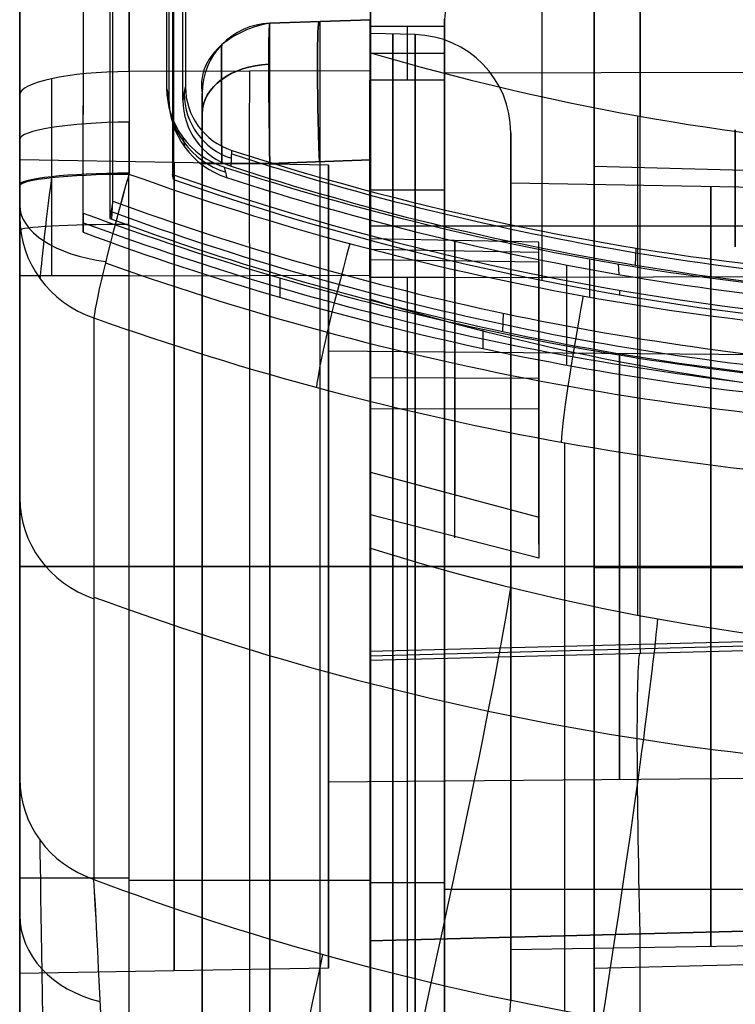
# Model space of a CAD drawing. Extents: x -15 to 7, y 1 to 148.
# Tile 45 of 194: x -8 to -3, y 108 to 115. Entities that reach past the tile are written whole.
import ezdxf

# ---------------------------------------------------------------- set-up
doc = ezdxf.new("R2010")
doc.units = 0
doc.layers.add('DEFAULT', color=7, linetype='CONTINUOUS')

msp = doc.modelspace()

# ---------------------------------------------------------------- linework, layer by layer
at = {"layer": 'DEFAULT', "color": 254}
for p, q in [((-7.3918, 113.9189, -0.9676), (-7.347, 145.748, -5.3803)), ((-6.7557, 145.6241, -6.3727), (-6.7557, 114.1932, -2.0152)), ((-7.3918, 113.7816, -1.9581), (-7.347, 145.6107, -6.3708)), ((-7.1806, 114.0038, -1.0803), (-7.197, 145.589, -5.4592)), ((-7.2179, 145.4995, -6.2544), (-7.2016, 113.8792, -1.8707)), ((-6.7819, 144.6195, -5.2238), (-6.7819, 114.7366, -1.0809)), ((-6.6819, 114.7228, -1.18), (-6.6819, 144.6057, -5.3229)), ((-7.845, 12.8793, -53.9885), (-7.845, 139.9844, -53.9885)), ((-7.0659, 114.9266, -107.4333), (-7.0659, 139.5964, -102.1896)), ((-7.845, 139.4301, -101.4073), (-7.845, 114.7604, -106.6511)), ((-6.7479, 136.9553, -5.4737), (-6.7479, 114.1575, -2.3131)), ((-5.345, 115.2969, -55.5488), (-5.345, 120.791, -55.5488)), ((-4.1239, 116.2571, -2.6042), (-4.1239, 113.439, -2.2135)), ((-5.345, 115.3038, -107.3992), (-5.345, 114.9314, -107.4784)), ((-5.345, 115.2969, -30.6729), (-6.0624, 115.2718, -30.6479)), ((-5.345, 115.2969, -55.8269), (-6.0624, 115.2718, -55.8018)), ((-5.345, 115.2969, -81.6948), (-6.0624, 115.2718, -81.6697)), ((-6.0624, 115.2718, -63.3446), (-5.345, 115.2969, -63.3196)), ((-6.0624, 115.2718, -37.4767), (-5.345, 115.2969, -37.4517)), ((-6.0624, 115.2718, -25.9441), (-5.345, 115.2969, -25.919)), ((-5.345, 115.2969, -28.296), (-6.0624, 115.2718, -28.296)), ((-5.345, 115.2969, -46.6393), (-6.0624, 115.2718, -46.6393)), ((-5.345, 115.2969, -72.5072), (-6.0624, 115.2718, -72.5072)), ((-6.0624, 115.2718, -30.6479), (-6.0624, 115.2718, -25.9441)), ((-6.0624, 100.8209, -30.6479), (-6.0624, 115.2718, -30.6479)), ((-6.0624, 115.2718, -55.8018), (-6.0624, 115.2718, -37.4767)), ((-6.0624, 115.2718, -81.6697), (-6.0624, 115.2718, -63.3446)), ((-5.7037, 115.2843, -30.6604), (-5.7037, 115.2843, -25.9315)), ((-5.7037, 100.8084, -30.6604), (-5.7037, 115.2843, -30.6604)), ((-5.7037, 115.2843, -55.8143), (-5.7037, 115.2843, -37.4642)), ((-5.7037, 115.2843, -81.6822), (-5.7037, 115.2843, -63.3321)), ((-5.345, 115.2969, -30.6729), (-5.345, 115.2969, -25.919)), ((-5.345, 100.7958, -30.6729), (-5.345, 115.2969, -30.6729)), ((-5.345, 115.2969, -55.8269), (-5.345, 115.2969, -37.4517)), ((-5.345, 115.2969, -81.6948), (-5.345, 115.2969, -63.3196)), ((-5.0267, 115.1905, -91.8442), (-5.345, 115.1989, -91.8442)), ((-5.345, 112.0718, -13.0019), (-5.345, 115.0612, -3.4662)), ((-7.0659, 114.9266, -107.4333), (-7.0661, 114.2032, -107.5479)), ((-5.345, 114.9314, -107.4784), (-7.0659, 114.9266, -107.4333)), ((-7.618, 114.8764, -107.1971), (-7.6181, 114.1779, -107.3077)), ((-6.6819, 114.7228, -1.18), (-6.6635, 114.8192, -0.485)), ((-6.6635, 114.8192, -0.485), (-6.6819, 114.7228, -1.18)), ((-7.845, 114.1196, -106.7525), (-7.845, 114.7604, -106.6511)), ((-6.545, 114.7721, -25.9441), (-6.545, 114.7721, -30.1482)), ((-6.545, 114.7721, -30.1482), (-6.545, 100.8209, -30.1482)), ((-6.545, 114.7721, -37.4767), (-6.545, 114.7721, -55.8018)), ((-6.545, 114.7721, -63.3446), (-6.545, 114.7721, -81.6697)), ((-6.545, 100.3212, -27.7963), (-6.545, 114.7721, -27.7963)), ((-6.545, 100.3212, -46.6393), (-6.545, 114.7721, -46.6393)), ((-6.545, 100.3212, -72.5072), (-6.545, 114.7721, -72.5072)), ((-3.4429, 114.6121, -3.3676), (-3.4429, 111.0532, -14.72)), ((-4.345, 114.1314, -91.8442), (-4.345, 114.4908, -91.8442)), ((-6.3388, 114.2527, -1.1148), (-6.3331, 114.3655, -0.4277)), ((-5.645, 114.2605, -91.8442), (-7.845, 114.2989, -91.8442)), ((-6.545, 100.8209, -25.4444), (-6.545, 114.2724, -25.4444)), ((-6.545, 100.8209, -36.977), (-6.545, 114.2724, -36.977)), ((-6.545, 114.2724, -56.3015), (-6.545, 100.8209, -56.3015)), ((-6.545, 100.8209, -62.845), (-6.545, 114.2724, -62.845)), ((-6.545, 114.2724, -82.1694), (-6.545, 100.8209, -82.1694)), ((-6.0624, 114.2724, -56.8012), (-5.345, 114.2975, -56.8262)), ((-6.0624, 114.2724, -82.6691), (-5.345, 114.2975, -82.6941)), ((-5.345, 114.2975, -62.3202), (-6.0624, 114.2724, -62.3453)), ((-5.345, 114.2975, -36.4523), (-6.0624, 114.2724, -36.4774)), ((-5.345, 114.2975, -24.9196), (-6.0624, 114.2724, -24.9447)), ((-5.345, 114.2975, -62.3202), (-6.0624, 114.2724, -62.3453)), ((-5.345, 114.2975, -24.9196), (-6.0624, 114.2724, -24.9447)), ((-6.0624, 114.2724, -24.9447), (-6.0624, 100.8209, -24.9447)), ((-6.0624, 114.2724, -36.4774), (-6.0624, 100.8209, -36.4774)), ((-6.0624, 100.8209, -56.8012), (-6.0624, 114.2724, -56.8012)), ((-6.0624, 114.2724, -62.3453), (-6.0624, 100.8209, -62.3453)), ((-6.0624, 100.8209, -82.6691), (-6.0624, 114.2724, -82.6691)), ((-5.7037, 100.8084, -24.9321), (-5.7037, 114.2849, -24.9321)), ((-5.7037, 100.8084, -36.4648), (-5.7037, 114.2849, -36.4648)), ((-5.7037, 100.8084, -56.8137), (-5.7037, 114.2849, -56.8137)), ((-5.7037, 100.8084, -62.3327), (-5.7037, 114.2849, -62.3327)), ((-5.7037, 100.8084, -82.6816), (-5.7037, 114.2849, -82.6816)), ((-5.645, 112.9351, -91.8442), (-5.645, 114.2605, -91.8442)), ((-5.345, 114.2975, -24.9196), (-5.345, 100.7958, -24.9196)), ((-5.345, 114.2975, -36.4523), (-5.345, 100.7958, -36.4523)), ((-5.345, 100.7958, -56.8262), (-5.345, 114.2975, -56.8262)), ((-5.345, 114.2975, -62.3202), (-5.345, 100.7958, -62.3202)), ((-5.345, 100.7958, -82.6941), (-5.345, 114.2975, -82.6941)), ((-7.0659, 113.4717, -107.5862), (-7.0661, 114.2032, -107.5479)), ((-6.7479, 114.1575, -2.3131), (-6.7557, 114.1932, -2.0152)), ((-7.845, 114.1196, -106.7525), (-7.845, 113.4717, -106.7865)), ((-7.845, 113.8895, -1.3341), (-7.845, 114.1127, -1.1956)), ((-7.6181, 114.1779, -107.3077), (-7.618, 113.4717, -107.3447)), ((-1.495, 114.0817, -91.8442), (-4.345, 114.1314, -91.8442)), ((-7.1806, 114.0038, -1.0803), (-7.2016, 113.8792, -1.8707)), ((-7.1876, 113.8743, -1.87), (-7.1806, 114.0038, -1.0803)), ((-7.3918, 113.9189, -0.9676), (-7.3918, 113.7816, -1.9581)), ((-7.845, 109.8874, -14.1004), (-7.845, 113.8895, -1.3341)), ((-5.345, 113.7358, -13.2393), (-5.345, 112.0718, -13.0019)), ((-4.145, 113.712, -13.2571), (-5.345, 113.7358, -13.2393)), ((-5.345, 113.5885, -14.2284), (-5.345, 113.7358, -13.2393)), ((-4.745, 113.5796, -14.2166), (-4.745, 113.7239, -13.2482)), ((-4.7448, 113.7239, -13.2482), (-4.7448, 111.9001, -12.988)), ((-4.145, 111.7504, -12.9772), (-4.145, 113.712, -13.2571)), ((-4.145, 113.5708, -14.2047), (-4.145, 113.712, -13.2571)), ((-5.345, 113.662, -13.7352), (-4.145, 113.6412, -13.7321)), ((-4.145, 111.558, -13.591), (-4.145, 113.6623, -13.591)), ((-3.4559, 113.5476, -1.017), (-3.4527, 113.6696, -0.2781)), ((-5.345, 111.7687, -13.9688), (-5.345, 113.5885, -14.2284)), ((-5.345, 113.5885, -14.2284), (-4.145, 113.5708, -14.2047)), ((-4.745, 111.6034, -13.9346), (-4.745, 113.5796, -14.2166)), ((-4.145, 113.5708, -14.2047), (-4.145, 111.46, -13.9036)), ((-3.5787, 113.556, -0.2408), (-3.5757, 113.4811, -0.9069)), ((-3.9459, 112.9727, -0.8364), (-3.9459, 113.5482, -0.9162)), ((-7.845, 113.4717, -106.7865), (-7.845, 104.8838, -106.7865)), ((-7.0659, 113.4717, -107.5862), (-5.345, 113.4765, -107.6313)), ((-7.0659, 113.4717, -107.5862), (-5.345, 113.4765, -107.6313)), ((-7.0659, 104.8913, -107.5862), (-7.0659, 113.4717, -107.5862)), ((-6.2055, 104.8696, -107.6088), (-6.2055, 113.4741, -107.6088)), ((-5.9913, 113.4571, -0.9035), (-5.9913, 113.3198, -1.8941)), ((-5.345, 113.4765, -107.6313), (-5.345, 104.8478, -107.6313)), ((-3.9459, 112.8353, -1.8269), (-3.9459, 113.4373, -1.9104)), ((-3.5712, 113.3693, -1.9009), (-3.5699, 113.3358, -2.1992)), ((-4.4027, 113.0748, -1.7592), (-4.3982, 113.205, -0.9695)), ((-7.316, 113.1713, -1.109), (-7.316, 109.1692, -13.8752)), ((-4.5433, 113.091, -0.8528), (-4.5433, 112.9537, -1.8433)), ((-1.495, 112.8989, -91.8442), (-5.645, 112.9351, -91.8442)), ((-5.345, 112.7459, -13.0981), (-4.145, 112.7429, -13.1188)), ((-4.145, 112.586, -13.0964), (-4.145, 112.586, -14.0642)), ((-5.345, 112.5228, -14.0764), (-4.145, 112.5257, -14.0556)), ((-3.9618, 112.2819, -0.9227), (-3.9618, 108.2333, -13.837)), ((-5.345, 112.0718, -13.0019), (-4.145, 111.7504, -12.9772)), ((-5.345, 111.5308, -14.7279), (-5.345, 111.7687, -13.9688)), ((-4.145, 111.46, -13.9036), (-5.345, 111.7687, -13.9688)), ((-4.145, 111.7504, -12.9772), (-4.145, 111.46, -13.9036)), ((-7.845, 111.3989, -94.7442), (-5.645, 111.3989, -94.7058)), ((-5.645, 111.3989, -88.9826), (-7.845, 111.3989, -88.9442)), ((-5.645, 111.3989, -90.308), (-1.495, 111.3989, -90.3442)), ((-1.495, 111.3989, -93.3442), (-5.645, 111.3989, -93.3804)), ((-5.645, 111.3989, -94.7058), (-5.645, 111.3989, -93.3804)), ((-5.645, 111.3989, -90.308), (-5.645, 111.3989, -88.9826)), ((-5.0267, 111.3989, -88.0525), (-5.345, 111.3989, -88.0442)), ((-5.345, 111.3989, -95.6442), (-5.0267, 111.3989, -95.6358)), ((-1.495, 111.3989, -89.1614), (-4.345, 111.3989, -89.1116)), ((-4.345, 111.3989, -94.5767), (-1.495, 111.3989, -94.527)), ((-4.345, 111.3989, -88.7523), (-4.345, 111.3989, -89.1116)), ((-4.345, 111.3989, -94.5767), (-4.345, 111.3989, -94.9361)), ((-1.495, 109.8989, -91.8442), (-5.645, 109.8627, -91.8442)), ((-5.645, 108.5373, -91.8442), (-5.645, 109.8627, -91.8442)), ((-5.345, 109.1621, -107.6313), (-7.0659, 109.1621, -107.5862)), ((-1.495, 108.7161, -91.8442), (-4.345, 108.6663, -91.8442)), ((-4.345, 108.307, -91.8442), (-4.345, 108.6663, -91.8442)), ((-5.645, 108.5373, -91.8442), (-7.845, 108.4989, -91.8442))]:
    msp.add_line(p, q, dxfattribs=at)
at = {"layer": 'DEFAULT', "color": 7}
for p, q in [((-3.4247, 116.8088, -103.9622), (-3.4247, 110.8424, -103.9622)), ((-3.7497, 114.2513, -91.8507), (-3.7497, 116.3334, -91.8507)), ((-5.3497, 115.2971, -104.0126), (-5.3497, 110.7928, -104.0126)), ((-5.3497, 115.2971, -107.1605), (-5.3497, 115.2497, -107.1705)), ((-5.3497, 115.2497, -107.1705), (-5.3497, 114.8661, -107.252)), ((-5.3497, 115.2497, -107.1705), (-4.8166, 115.2497, -107.1709)), ((-5.0831, 115.2497, -107.1707), (-5.0831, 114.8661, -107.2522)), ((-4.8166, 114.9164, -107.489), (-4.8166, 115.3, -107.4074)), ((-4.8166, 115.3, -107.4074), (-4.8166, 115.2497, -107.1709)), ((-4.8166, 114.8826, -107.3299), (-4.8166, 115.2836, -107.3299)), ((-4.8166, 115.2497, -107.1709), (-4.8166, 114.8661, -107.2524)), ((-5.3497, 115.0579, -107.2113), (-4.8166, 115.0579, -107.2117)), ((-4.8166, 115.0831, -107.2063), (-4.8166, 115.0831, -107.4536)), ((-0.2497, 114.9276, -107.6089), (-4.8166, 114.915, -107.4893)), ((-4.8166, 114.915, -107.4893), (-4.8166, 114.9164, -107.489)), ((-4.8166, 114.8661, -107.2524), (-4.8166, 114.9164, -107.489)), ((-4.8166, 114.8661, -107.2524), (-5.3497, 114.8661, -107.252)), ((-4.8166, 114.8764, -107.3009), (-4.8166, 113.4586, -107.6022)), ((-0.2497, 114.1596, -91.8507), (-3.7497, 114.2513, -91.8507)), ((-4.8166, 114.2202, -107.6008), (-4.8166, 114.1695, -107.3623)), ((-4.8166, 114.0815, -107.3715), (-5.3497, 114.0815, -107.3711)), ((-1.4997, 113.826, -103.9118), (-5.3497, 113.826, -104.0126)), ((-5.3497, 113.4586, -107.4), (-5.3497, 104.8464, -107.4)), ((-4.8166, 113.4586, -107.4004), (-5.3497, 113.4586, -107.4)), ((-5.0831, 113.4586, -107.4002), (-5.0831, 104.8394, -107.4002)), ((-4.8166, 113.4601, -107.6422), (-0.2497, 113.4727, -107.7618)), ((-4.8166, 113.4586, -107.6422), (-4.8166, 113.4601, -107.6422)), ((-4.8166, 104.8409, -107.6422), (-4.8166, 113.4586, -107.6422)), ((-4.8166, 113.4586, -107.4004), (-4.8166, 104.8325, -107.4004)), ((-4.8166, 113.4586, -107.6422), (-4.8166, 113.4586, -107.4004)), ((-4.8166, 113.4586, -107.5213), (-4.8166, 104.8367, -107.5213)), ((-3.7497, 111.3923, -86.9096), (-1.4997, 111.3923, -86.8507)), ((-1.4997, 111.3923, -96.8507), (-3.7497, 111.3923, -96.7918)), ((-3.7497, 111.3923, -88.9918), (-0.2497, 111.3923, -89.0835)), ((-0.2497, 111.3923, -94.618), (-3.7497, 111.3923, -94.7096)), ((-3.7497, 111.3923, -96.7918), (-3.7497, 111.3923, -94.7096)), ((-3.7497, 111.3923, -88.9918), (-3.7497, 111.3923, -86.9096)), ((-1.4997, 110.8919, -103.9118), (-5.3497, 110.7928, -104.0126)), ((-1.4997, 110.8619, -102.1944), (-5.3497, 110.7611, -102.1944)), ((-5.3497, 110.7311, -100.477), (-1.4997, 110.8302, -100.3762)), ((-3.4255, 110.8424, -103.9622), (-3.4239, 110.7807, -100.4266)), ((-5.3497, 110.7928, -104.0126), (-5.3497, 110.7311, -100.477)), ((-5.3497, 110.7744, -102.9563), (-5.3497, 105.2634, -102.9563)), ((-4.8166, 109.1455, -107.4004), (-5.3497, 109.1455, -107.4)), ((-4.8166, 109.1455, -107.6422), (-4.8166, 109.1455, -107.4004)), ((-4.8166, 109.099, -107.6422), (-0.2497, 109.099, -107.7618)), ((-1.4997, 108.8312, -98.4118), (-5.3497, 108.7321, -98.5126)), ((-5.3497, 108.7321, -98.5126), (-1.4997, 108.8312, -98.4118)), ((-3.4247, 108.7816, -98.4622), (-3.4247, 61.9254, -98.4622)), ((-5.3497, 108.7321, -98.5126), (-5.3497, 61.9758, -98.5126)), ((-0.2497, 108.6251, -91.8507), (-3.7497, 108.5334, -91.8507)), ((-3.7497, 106.4513, -91.8507), (-3.7497, 108.5334, -91.8507))]:
    msp.add_line(p, q, dxfattribs=at)
at = {"layer": 'DEFAULT', "color": 254, "extrusion": (1, -2.60428e-12, -1.52026e-11)}
msp.add_arc((61.766, -493.8639, -7.0659), 496.2411, 80.278902, 83.935, dxfattribs=at)
at = {"layer": 'DEFAULT', "color": 254, "extrusion": (1, 0, 0)}
for centre, radius, start, end in [((61.766, -493.8639, -7.845), 495.4414, 80.278902, 83.935), ((61.766, -493.8639, -3.4225), 493.3355, 83.677689, 83.85114), ((114.2977, -81.695, -5.345), 0.9991, 269.98556, 0.01444), ((111.3989, -91.8442, -5.345), 3.8, 270, 90), ((111.3989, -91.8442, -5.1858), 3.7958, 270, 90), ((111.3989, -91.8442, -5.0267), 3.7917, 270, 90), ((114.2725, -81.6698, -6.545), 0.4996, 269.98556, 0.01444), ((111.3989, -91.8442, -4.345), 3.0919, 270, 90), ((111.3989, -91.8442, -7.845), 2.9, 270, 90), ((111.3989, -91.8442, -6.745), 2.8808, 270, 90), ((111.3989, -91.8442, -4.345), 2.7325, 270, 90), ((111.3989, -91.8442, -2.92), 2.7077, 270, 90), ((61.766, -493.8639, -3.783), 496.3271, 84.006341, 84.037884), ((111.3989, -91.8442, -5.645), 1.5362, 270, 90), ((111.3989, -91.8442, -3.57), 1.5181, 270, 90), ((111.3989, -91.8442, -7.845), 2.9, 90, 270), ((111.3989, -91.8442, -6.745), 2.8808, 90, 270), ((111.3989, -91.8442, -5.645), 1.5362, 90, 270), ((111.3989, -91.8442, -5.345), 3.8, 90, 270), ((111.3989, -91.8442, -5.1858), 3.7958, 90, 270), ((111.3989, -91.8442, -5.0267), 3.7917, 90, 270), ((111.3989, -91.8442, -4.345), 2.7325, 90, 270), ((111.3989, -91.8442, -4.345), 3.0919, 90, 270), ((111.3989, -91.8442, -3.57), 1.5181, 90, 270), ((111.3989, -91.8442, -2.92), 2.7077, 90, 270)]:
    msp.add_arc(centre, radius, start, end, dxfattribs=at)
at = {"layer": 'DEFAULT', "color": 254, "extrusion": (0.999657, 0.003595, 0.025929)}
for centre, radius, start, end in [((61.7433, -493.8642, -6.3952), 496.4181, 80.374756, 83.860555), ((48764.7556, -5811.9691, -6.3952), 48995.8202, 173.18777974, 173.1885125)]:
    msp.add_arc(centre, radius, start, end, dxfattribs=at)
at = {"layer": 'DEFAULT', "color": 254, "extrusion": (0.999657, -0.003595, -0.025929)}
msp.add_arc((61.6604, -494.4507, -7.0614), 496.6329, 80.377192, 83.858244, dxfattribs=at)
at = {"layer": 'DEFAULT', "color": 254, "extrusion": (1, 1.4279e-13, 1.29385e-12)}
msp.add_arc((61.766, -493.8639, -5.345), 493.2851, 83.606964, 83.797577, dxfattribs=at)
at = {"layer": 'DEFAULT', "color": 7, "extrusion": (1, 0, 0)}
for start, end in [(270, 90), (90, 270)]:
    msp.add_arc((111.3923, -91.8507, -3.7497), 4.9411, start, end, dxfattribs=at)
at = {"layer": 'DEFAULT', "color": 7, "extrusion": (0.026177, -0.20784, 0.977812)}
msp.add_arc((10.5985, 89.845, -128.8727), 0.9811, 85.04946, 174.00777, dxfattribs=at)
at = {"layer": 'DEFAULT', "color": 254, "extrusion": (3.3568e-07, 0.707107, 0.707107)}
msp.add_arc((5.9057, -102.5556, 59.8381), 0.6445, 284.07967, 7.26632, dxfattribs=at)
at = {"layer": 'DEFAULT', "color": 254}
for centre, radius, start, end in [((-6.045, 114.7721, -81.6697), 0.5, 92, 180), ((-6.045, 114.7721, -63.3446), 0.5, 92, 180), ((-6.045, 114.7721, -55.8018), 0.5, 92, 180), ((-6.045, 114.7721, -37.4767), 0.5, 92, 180), ((-6.045, 114.7721, -25.9441), 0.5, 92, 180), ((-6.045, 114.7721, -72.5072), 0.5, 92, 180), ((-6.045, 114.7721, -46.6393), 0.5, 92, 180), ((-6.045, 114.7721, -28.296), 0.5, 92, 180), ((-5.045, 114.4908, -91.8442), 0.7, 0, 88.5), ((-5.045, 108.307, -91.8442), 0.7, 271.5, 0)]:
    msp.add_arc(centre, radius, start, end, dxfattribs=at)
at = {"layer": 'DEFAULT', "color": 254, "extrusion": (0.999696, 0.017434, -0.017434)}
for centre in [(114.3602, -55.8637, -3.0781), (114.3602, -81.7277, -2.6272), (114.3602, -81.7277, -2.6272), (114.3602, -55.8637, -3.0781)]:
    msp.add_arc(centre, 0.9998, 270.03126, 359.98616, dxfattribs=at)
at = {"layer": 'DEFAULT', "color": 254, "extrusion": (0.999696, 0.017434, 0.017434)}
for centre in [(114.3602, -63.2646, -5.1553), (114.3602, -37.4007, -4.7043), (114.3602, -25.8697, -4.5033), (114.3602, -63.2646, -5.1553), (114.3602, -37.4007, -4.7043), (114.3602, -25.8697, -4.5033)]:
    msp.add_arc(centre, 0.9998, 0.01384, 89.96874, dxfattribs=at)
at = {"layer": 'DEFAULT', "color": 254, "extrusion": (0.998783, 0.034878, -0.034878)}
for centre in [(114.4132, -55.8389, 0.2657), (114.4132, -81.691, 1.168)]:
    msp.add_arc(centre, 1, 270.06978, 0, dxfattribs=at)
at = {"layer": 'DEFAULT', "color": 254, "extrusion": (0.998783, 0.034878, 0.034878)}
for centre in [(114.4132, -63.2351, -3.8899), (114.4132, -37.3829, -2.9876), (114.4132, -25.8573, -2.5854)]:
    msp.add_arc(centre, 1, 0, 89.93022, dxfattribs=at)
at = {"layer": 'DEFAULT', "color": 254, "extrusion": (1, -4.28959e-15, -4.28959e-15)}
msp.add_arc((114.2977, -25.9187, -5.345), 0.9991, 359.98556, 90.01444, dxfattribs=at)
at = {"layer": 'DEFAULT', "color": 254, "extrusion": (1, -2.14479e-15, -2.14479e-15)}
msp.add_arc((114.2977, -37.4514, -5.345), 0.9991, 359.98556, 90.01444, dxfattribs=at)
at = {"layer": 'DEFAULT', "color": 254, "extrusion": (1, -2.14479e-15, 2.14479e-15)}
msp.add_arc((114.2977, -55.8271, -5.345), 0.9991, 269.98556, 0.01444, dxfattribs=at)
at = {"layer": 'DEFAULT', "color": 254, "extrusion": (1, 3.03351e-15, 1.25607e-15)}
msp.add_arc((114.2977, -63.3193, -5.345), 0.9991, 359.98556, 90.01444, dxfattribs=at)
at = {"layer": 'DEFAULT', "color": 254, "extrusion": (0.999948, 0.007194, -0.007194)}
for centre in [(114.3093, -81.7015, -4.9887), (114.3093, -55.8343, -5.1748)]:
    msp.add_arc(centre, 0.8532, 270.41702, 359.58594, dxfattribs=at)
at = {"layer": 'DEFAULT', "color": 254, "extrusion": (0.999948, 0.007194, 0.007194)}
for centre in [(114.3093, -63.3091, -6.0319), (114.3093, -37.4418, -5.8458), (114.3093, -25.9094, -5.7628)]:
    msp.add_arc(centre, 0.8532, 0.41406, 89.58298, dxfattribs=at)
at = {"layer": 'DEFAULT', "color": 254, "extrusion": (-0.026078, 0.107836, 0.993827)}
msp.add_arc((-30.8374, -128.2478, 9.1022), 17.889, 59.84169, 72.39045, dxfattribs=at)
at = {"layer": 'DEFAULT', "color": 254, "extrusion": (0, 0.707107, 0.707107)}
msp.add_arc((6.045, -139.0517, 23.0536), 0.5, 272.82728, 0, dxfattribs=at)
at = {"layer": 'DEFAULT', "color": 254, "extrusion": (-1.07521e-13, 0.707107, -0.707107)}
msp.add_arc((6.045, 36.5111, 125.5942), 0.5, 0, 87.17272, dxfattribs=at)
at = {"layer": 'DEFAULT', "color": 254, "extrusion": (-5.46917e-14, 0.707107, 0.707107)}
msp.add_arc((6.045, -120.7604, 41.345), 0.5, 272.82728, 360, dxfattribs=at)
at = {"layer": 'DEFAULT', "color": 254, "extrusion": (1.19752e-14, -0.707107, 0.707107)}
msp.add_arc((-6.045, 54.8025, -107.3029), 0.5, 92.82728, 180, dxfattribs=at)
at = {"layer": 'DEFAULT', "color": 254, "extrusion": (-4.55642e-14, 0.707107, -0.707107)}
msp.add_arc((6.045, 62.9573, 99.148), 0.5, 0, 87.17272, dxfattribs=at)
at = {"layer": 'DEFAULT', "color": 254, "extrusion": (-1.77423e-14, 0.978148, 0.207912)}
msp.add_arc((7.045, -128.1805, 90.0786), 0.8, 271.5, 0, dxfattribs=at)
at = {"layer": 'DEFAULT', "color": 254, "extrusion": (0.999654, 0.002751, -0.026177)}
msp.add_arc((113.4903, -100.7261, -3.0743), 7, 270.00413, 282, dxfattribs=at)
at = {"layer": 'DEFAULT', "color": 254, "extrusion": (1, 6.07134e-16, -1.15848e-14)}
msp.add_arc((113.4765, -100.6337, -5.345), 6.9976, 269.99999, 282.00001, dxfattribs=at)
at = {"layer": 'DEFAULT', "color": 7, "extrusion": (1, -5.57035e-14, 5.29983e-13)}
msp.add_arc((113.4601, -100.6446, -4.8166), 6.9976, 269.99999, 282.00001, dxfattribs=at)
at = {"layer": 'DEFAULT', "color": 254, "extrusion": (-0.025737, 0.106802, 0.993947)}
msp.add_arc((-20.8884, -112.4407, 11.9524), 0.4808, 346.46874, 58.32388, dxfattribs=at)
at = {"layer": 'DEFAULT', "color": 7, "extrusion": (1, 1.29767e-15, -2.4355e-14)}
msp.add_arc((113.4474, -100.5238, -5.3497), 6.8761, 270.09354, 281.90646, dxfattribs=at)
at = {"layer": 'DEFAULT', "color": 7, "extrusion": (1, 2.54323e-15, -2.41972e-14)}
msp.add_arc((113.4474, -100.5236, -4.8166), 6.8768, 270.09375, 281.90625, dxfattribs=at)
at = {"layer": 'DEFAULT', "color": 254, "extrusion": (-0.025627, 0.106682, 0.993963)}
msp.add_arc((-20.7905, -112.4509, 11.9663), 0.6, 346.61607, 58.28124, dxfattribs=at)
at = {"layer": 'DEFAULT', "color": 254, "extrusion": (-0.026172, 0.118516, 0.992607)}
msp.add_arc((-18.7053, -112.6636, 13.016), 0.6, 347.66466, 59.34966, dxfattribs=at)
at = {"layer": 'DEFAULT', "color": 254, "extrusion": (-1.52472e-14, 0.137324, 0.990526)}
msp.add_arc((6.1822, -113.798, 14.9324), 0.4907, 359.99668, 71.73581, dxfattribs=at)
at = {"layer": 'DEFAULT', "color": 254, "extrusion": (1, -8.57918e-15, -8.57918e-15)}
msp.add_arc((114.2725, -25.9439, -6.545), 0.4996, 359.98556, 90.01444, dxfattribs=at)
at = {"layer": 'DEFAULT', "color": 254, "extrusion": (1, 1.28688e-14, 1.28688e-14)}
msp.add_arc((114.2725, -37.4766, -6.545), 0.4996, 359.98556, 90.01444, dxfattribs=at)
at = {"layer": 'DEFAULT', "color": 254, "extrusion": (1, -8.57918e-15, 8.57918e-15)}
msp.add_arc((114.2725, -55.8019, -6.545), 0.4996, 269.98556, 0.01444, dxfattribs=at)
at = {"layer": 'DEFAULT', "color": 254, "extrusion": (1, 1.25607e-15, 3.03351e-15)}
msp.add_arc((114.2725, -63.3445, -6.545), 0.4996, 359.98556, 90.01444, dxfattribs=at)
at = {"layer": 'DEFAULT', "color": 254, "extrusion": (4.63748e-14, 0.137324, 0.990526)}
msp.add_arc((6.1822, -113.798, 14.6854), 0.5997, 359.99668, 71.73507, dxfattribs=at)
at = {"layer": 'DEFAULT', "color": 254, "extrusion": (3.90633e-11, 0.137324, 0.990526)}
msp.add_arc((6.1822, -113.798, 14.5854), 0.4997, 359.99668, 71.73573, dxfattribs=at)
at = {"layer": 'DEFAULT', "color": 254, "extrusion": (-1.41499e-08, 0.987688, 0.156435)}
msp.add_arc((7.045, -123.299, 96.3392), 0.8, 271.50619, 359.99998, dxfattribs=at)
at = {"layer": 'DEFAULT', "color": 254, "extrusion": (0.999336, -0.021848, 0.029146)}
msp.add_arc((49825.5479, -5915.6771, -9.193), 50061.9892, 173.21384457, 173.21455268, dxfattribs=at)
at = {"layer": 'DEFAULT', "color": 254, "extrusion": (1, -5.3344e-16, 2.6672e-16)}
msp.add_arc((114.5115, -21.5424, -2.745), 0.8325, 90, 270, dxfattribs=at)
at = {"layer": 'DEFAULT', "color": 254, "extrusion": (-1.62134e-12, 0.137324, 0.990526)}
msp.add_arc((0.2135, -131.9357, 15.1295), 19.58, 71.7838, 89.16598, dxfattribs=at)
at = {"layer": 'DEFAULT', "color": 254, "extrusion": (-0.025778, 0.106981, 0.993927)}
msp.add_arc((-30.8554, -128.615, 11.9731), 19.4821, 58.35502, 69.65476, dxfattribs=at)
at = {"layer": 'DEFAULT', "color": 254, "extrusion": (7.16848e-13, 1, 7.20691e-13)}
msp.add_arc((6.045, -82.1694, 114.2724), 0.5, 272, 0, dxfattribs=at)
at = {"layer": 'DEFAULT', "color": 254, "extrusion": (5.77995e-14, 1, -2.73772e-14)}
msp.add_arc((6.045, -62.845, 114.2724), 0.5, 0, 88, dxfattribs=at)
at = {"layer": 'DEFAULT', "color": 254, "extrusion": (2.94495e-14, 1, 2.8439e-14)}
msp.add_arc((6.045, -56.3015, 114.2724), 0.5, 272, 0, dxfattribs=at)
at = {"layer": 'DEFAULT', "color": 254, "extrusion": (-6.20975e-15, 1, -7.93204e-14)}
msp.add_arc((6.045, -36.977, 114.2724), 0.5, 360, 88, dxfattribs=at)
at = {"layer": 'DEFAULT', "color": 254, "extrusion": (2.05554e-15, 1, -5.88631e-14)}
msp.add_arc((6.045, -25.4444, 114.2724), 0.5, 360, 88, dxfattribs=at)
at = {"layer": 'DEFAULT', "color": 254, "extrusion": (2.74467e-13, 0.137324, 0.990526)}
msp.add_arc((0.2136, -131.9354, 14.5854), 19.594, 71.78366, 89.1664, dxfattribs=at)
at = {"layer": 'DEFAULT', "color": 254, "extrusion": (1, 0, -1.55189e-16)}
msp.add_arc((111.3989, -91.8442, -5.645), 2.8616, 270, 90, dxfattribs=at)
at = {"layer": 'DEFAULT', "color": 7, "extrusion": (1, -1.55335e-16, -1.55335e-16)}
msp.add_arc((111.3923, -91.8507, -3.7497), 2.8589, 270, 90, dxfattribs=at)
at = {"layer": 'DEFAULT', "color": 254, "extrusion": (-3.20201e-14, 0.994522, 0.104528)}
msp.add_arc((7.045, -118.0965, 102.3358), 0.8, 271.50827, 359.99999, dxfattribs=at)
at = {"layer": 'DEFAULT', "color": 254, "extrusion": (3.94748e-14, 0.994403, -0.105657)}
msp.add_arc((7.045, 10.8678, 113.6003), 0.8, 0, 88.5, dxfattribs=at)
at = {"layer": 'DEFAULT', "color": 254, "extrusion": (0.961795, -0.269129, 0.050192)}
msp.add_arc((107.973, 0.4892, -37.5498), 1.0016, 84.50728, 163.31853, dxfattribs=at)
at = {"layer": 'DEFAULT', "color": 254, "extrusion": (0.961789, -0.269147, 0.050221)}
msp.add_arc((107.9723, 0.4904, -37.5519), 1.0016, 84.50857, 163.31736, dxfattribs=at)
at = {"layer": 'DEFAULT', "color": 254, "extrusion": (-0.025994, 0.105405, 0.99409)}
msp.add_arc((-31.5228, -128.3833, 11.8226), 19.8013, 56.11315, 75.52884, dxfattribs=at)
at = {"layer": 'DEFAULT', "color": 254, "extrusion": (-1.50838e-13, 0.137324, 0.990526)}
msp.add_arc((0.2141, -131.9178, 13.6854), 19.6505, 70.55526, 86.248, dxfattribs=at)
at = {"layer": 'DEFAULT', "color": 254, "extrusion": (-0.026035, 0.105568, 0.994071)}
msp.add_arc((-31.6102, -128.5553, 11.8416), 19.7269, 57.99283, 75.4024, dxfattribs=at)
at = {"layer": 'DEFAULT', "color": 254, "extrusion": (0.997222, -0.065875, 0.034758)}
msp.add_arc((48226.3098, -5652.7938, -13.9084), 48443.6813, 173.29889295, 173.29962578, dxfattribs=at)
at = {"layer": 'DEFAULT', "color": 254, "extrusion": (0.991328, -0.129452, 0.022591)}
msp.add_arc((112.2424, -0.9111, -22.3462), 0.7755, 91.35926, 163.58373, dxfattribs=at)
at = {"layer": 'DEFAULT', "color": 254, "extrusion": (-1.08144e-13, 0.137324, 0.990526)}
msp.add_arc((0.214, -131.9185, 13.3854), 19.6433, 70.57183, 86.24632, dxfattribs=at)
at = {"layer": 'DEFAULT', "color": 254, "extrusion": (-2.91052e-14, 0.137324, 0.990526)}
msp.add_arc((0.2132, -131.9374, 14.6854), 19.696, 71.78429, 89.16576, dxfattribs=at)
at = {"layer": 'DEFAULT', "color": 254, "extrusion": (1.15819e-13, 0.856176, 0.516684)}
msp.add_arc((7.045, -59.9387, 96.9505), 0.8, 0, 76.48473, dxfattribs=at)
at = {"layer": 'DEFAULT', "color": 254, "extrusion": (-6.59824e-15, 0.137324, 0.990526)}
msp.add_arc((0.1836, -132.0106, 14.5854), 20.1898, 69.72268, 86.22667, dxfattribs=at)
at = {"layer": 'DEFAULT', "color": 254, "extrusion": (-4.00919e-15, 0.137324, 0.990526)}
msp.add_arc((0.2343, -132.0939, 14.6854), 20.417, 69.4781, 86.21169, dxfattribs=at)
at = {"layer": 'DEFAULT', "color": 254, "extrusion": (1.21976e-14, 0.137324, 0.990526)}
msp.add_arc((0.1824, -132.0183, 14.1054), 20.2101, 69.70246, 86.22477, dxfattribs=at)
at = {"layer": 'DEFAULT', "color": 254, "extrusion": (-1.16087e-10, 0.299138, 0.95421)}
msp.add_arc((7.045, -109.0736, 32.7957), 0.8, 359.99999, 70.1979, dxfattribs=at)
at = {"layer": 'DEFAULT', "color": 254, "extrusion": (8.45018e-06, 0.998629, 0.052344)}
msp.add_arc((7.046, -112.5882, 108.0508), 0.8, 271.50661, 359.99961, dxfattribs=at)
at = {"layer": 'DEFAULT', "color": 254, "extrusion": (-5.87942e-15, 0.137324, 0.990526)}
msp.add_arc((0.2343, -132.0939, 14.1854), 20.417, 69.4781, 86.21169, dxfattribs=at)
at = {"layer": 'DEFAULT', "color": 254, "extrusion": (-1.99157e-11, 0.137324, 0.990526)}
msp.add_arc((0.1816, -132.0236, 13.7854), 20.2238, 69.68904, 86.22349, dxfattribs=at)
at = {"layer": 'DEFAULT', "color": 254, "extrusion": (-4.2779e-15, 0.137324, 0.990526)}
msp.add_arc((0.2343, -132.0939, 13.6854), 20.417, 69.4781, 86.21169, dxfattribs=at)
at = {"layer": 'DEFAULT', "color": 254, "extrusion": (0.964242, -0.259728, 0.052719)}
msp.add_arc((108.2654, 0.537, -34.8434), 1, 84.59862, 163.20478, dxfattribs=at)
at = {"layer": 'DEFAULT', "color": 254, "extrusion": (-0.025606, 0.107782, 0.993845)}
msp.add_arc((-30.4541, -128.7134, 11.8625), 20.5321, 56.79848, 75.99613, dxfattribs=at)
at = {"layer": 'DEFAULT', "color": 254, "extrusion": (-1.82411e-14, 1, 6.46471e-28)}
msp.add_arc((7.045, -106.7865, 113.4717), 0.8, 271.5, 0, dxfattribs=at)
at = {"layer": 'DEFAULT', "color": 254, "extrusion": (-0.030027, -0.046358, 0.998473)}
msp.add_arc((-70.7674, 108.0615, -14.1467), 17.1617, 285.83765, 298.92783, dxfattribs=at)
at = {"layer": 'DEFAULT', "color": 254, "extrusion": (0.983343, -0.176277, 0.044303)}
msp.add_arc((110.7767, -0.1657, -23.7532), 1, 84.39879, 162.87479, dxfattribs=at)
at = {"layer": 'DEFAULT', "color": 254, "extrusion": (-0.024817, 0.114445, 0.99312)}
msp.add_arc((-27.8933, -129.1906, 12.0321), 20.8551, 57.97399, 77.10159, dxfattribs=at)
at = {"layer": 'DEFAULT', "color": 254, "extrusion": (0, 0.299138, 0.95421)}
msp.add_arc((7.045, -109.0736, 26.1063), 0.8, 0, 70.19791, dxfattribs=at)
at = {"layer": 'DEFAULT', "color": 254, "extrusion": (1, 1.05332e-10, 7.58458e-11)}
msp.add_arc((103.0026, -11.933, -5.345), 8.9744, 269.65872, 341.85472, dxfattribs=at)
at = {"layer": 'DEFAULT', "color": 254, "extrusion": (-0.036869, -0.130506, 0.990762)}
msp.add_arc((-34.9756, 119.4837, -28.9502), 16.5896, 268.3085, 281.85732, dxfattribs=at)
at = {"layer": 'DEFAULT', "color": 254, "extrusion": (1, 6.87257e-08, -9.52202e-08)}
msp.add_arc((103.0031, -11.9336, -5.345), 8.9738, 269.65598, 341.85746, dxfattribs=at)
at = {"layer": 'DEFAULT', "color": 254, "extrusion": (1, 0, -4.65568e-16)}
msp.add_arc((111.3989, -91.8442, -5.645), 2.8616, 90, 270, dxfattribs=at)
at = {"layer": 'DEFAULT', "color": 254, "extrusion": (0, 1, 0)}
for centre, radius, start, end in [((5.045, -88.7523, 111.3989), 0.7, 91.5, 180), ((5.045, -94.9361, 111.3989), 0.7, 180, 268.5), ((7.045, -106.7865, 109.1778), 0.8, 271.5, 0)]:
    msp.add_arc(centre, radius, start, end, dxfattribs=at)
at = {"layer": 'DEFAULT', "color": 7, "extrusion": (1, 1.55335e-16, -1.55335e-16)}
msp.add_arc((111.3923, -91.8507, -3.7497), 2.8589, 90, 270, dxfattribs=at)
at = {"layer": 'DEFAULT', "color": 254, "extrusion": (0.971921, -0.233926, 0.025451)}
msp.add_arc((98.7738, -11.4053, -30.6221), 8.75, 293.71789, 343.07396, dxfattribs=at)
at = {"layer": 'DEFAULT', "color": 254, "extrusion": (-0.026177, 5.82577e-15, 0.999657)}
msp.add_arc((-130.2192, -0.4833, -7.2611), 20.2923, 339.74437, 359.41544, dxfattribs=at)
at = {"layer": 'DEFAULT', "color": 254, "extrusion": (0.984443, -0.1738, 0.025779)}
msp.add_arc((100.4007, -11.5533, -22.9221), 8.75, 270.2605, 342.86087, dxfattribs=at)
at = {"layer": 'DEFAULT', "color": 7, "extrusion": (0.999327, 0.025716, 0.026168)}
msp.add_arc((108.8324, -100.4121, -3.2016), 2, 0.99999, 89.96142, dxfattribs=at)
at = {"layer": 'DEFAULT', "color": 7, "extrusion": (1, -2.62339e-15, -1.76531e-15)}
msp.add_arc((108.7324, -100.5117, -5.3497), 1.999, 0.99224, 90.00775, dxfattribs=at)
at = {"layer": 'DEFAULT', "color": 254, "extrusion": (1, 3.16031e-15, 1.85762e-15)}
msp.add_arc((103.4197, -11.9288, -7.845), 6.8226, 269.38706, 341.44072, dxfattribs=at)
at = {"layer": 'DEFAULT', "color": 254, "extrusion": (-1.09491e-08, 0.299138, 0.95421)}
msp.add_arc((7.045, -109.0736, 19.4168), 0.8, 360, 70.19791, dxfattribs=at)
at = {"layer": 'DEFAULT', "color": 254, "extrusion": (0.999922, 0.012462, 0.001285)}
msp.add_arc((103.5893, -11.8925, -6.3529), 6.2941, 268.58284, 340.87491, dxfattribs=at)
at = {"layer": 'DEFAULT', "color": 254, "extrusion": (-0.032407, -0.075487, 0.99662)}
msp.add_arc((-50.6923, 115.7138, -21.8321), 19.7742, 272.61832, 292.81567, dxfattribs=at)
at = {"layer": 'DEFAULT', "color": 254, "extrusion": (0.999259, 0.037785, 0.007333)}
msp.add_arc((103.6263, -11.8471, -3.2874), 6.0811, 269.18539, 340.75549, dxfattribs=at)
at = {"layer": 'DEFAULT', "color": 254, "extrusion": (0.99926, 0.037764, 0.007363)}
msp.add_arc((103.6256, -11.846, -3.2901), 6.0821, 269.19203, 340.74887, dxfattribs=at)
at = {"layer": 'DEFAULT', "color": 254, "extrusion": (-1.02179e-13, 0.59768, 0.801735)}
msp.add_arc((7.045, -96.8826, 52.2691), 0.8, 360, 73.36586, dxfattribs=at)
at = {"layer": 'DEFAULT', "color": 254, "extrusion": (0.963685, -0.265846, 0.025235)}
msp.add_arc((97.7063, -11.3303, -34.7093), 5.75, 270.39885, 343.2132, dxfattribs=at)

doc.saveas('drawing.dxf')
